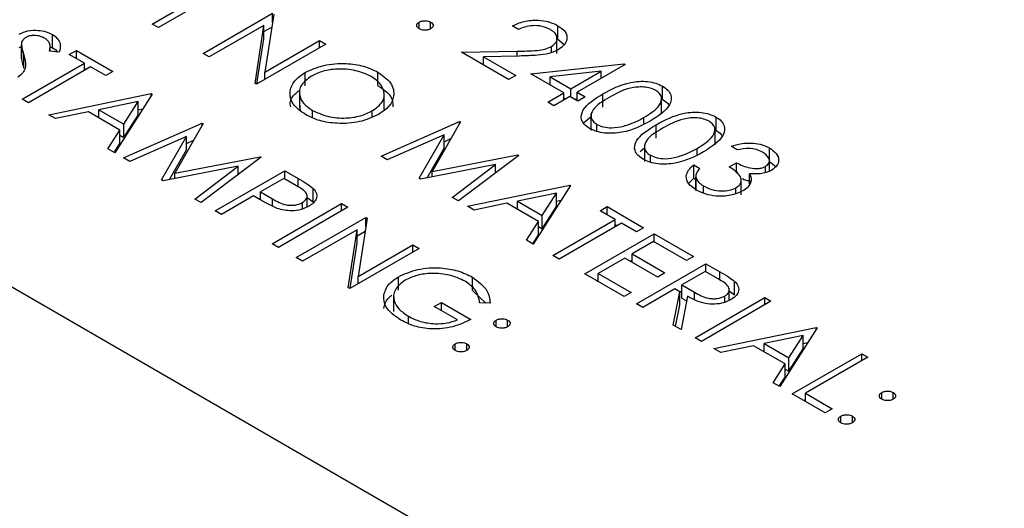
# Model space of a CAD drawing. Header units: inches. Extents: x 1687 to 2505, y -239 to -56.
# Tile 95 of 166: x 1819.793 to 1820.996, y -210.993 to -210.396. Entities that reach past the tile are written whole.
import ezdxf

# ---------------------------------------------------------------- set-up
doc = ezdxf.new("R2010")
doc.units = ezdxf.units.IN
doc.header["$LTSCALE"] = 0.5
doc.header["$MEASUREMENT"] = 0
doc.layers.add('SID-M-S', color=105, linetype='Continuous')

msp = doc.modelspace()

# ---------------------------------------------------------------- linework, layer by layer
at = {"layer": 'SID-M-S'}
for p, q in [((1812.16438, -206.32398), (1831.25626, -217.34549)), ((1820.0474, -210.3566), (1819.96255, -210.40559)), ((1819.95494, -210.40119), (1819.99627, -210.37733)), ((1820.01694, -210.43699), (1820.1018, -210.388)), ((1820.10339, -210.38893), (1820.09267, -210.45984)), ((1820.1018, -210.39949), (1820.1018, -210.388)), ((1820.28102, -210.407), (1820.28102, -210.39884)), ((1820.29516, -210.407), (1820.29516, -210.39884)), ((1819.96255, -210.40559), (1819.95494, -210.40119)), ((1820.09119, -210.40292), (1820.02456, -210.44138)), ((1820.08048, -210.47367), (1820.09119, -210.40292)), ((1820.09119, -210.41925), (1820.09119, -210.40292)), ((1820.09119, -210.41046), (1820.10099, -210.4048)), ((1820.40232, -210.40794), (1820.3947, -210.40355)), ((1820.45066, -210.41952), (1820.45066, -210.40319)), ((1819.83306, -210.43038), (1819.83306, -210.41405)), ((1820.08286, -210.4743), (1820.09119, -210.41925)), ((1820.09267, -210.45984), (1820.15945, -210.42129)), ((1820.15945, -210.42129), (1820.16707, -210.42568)), ((1820.15945, -210.43008), (1820.15945, -210.42129)), ((1820.44956, -210.43729), (1820.44956, -210.41688)), ((1820.45066, -210.41952), (1820.45852, -210.42624)), ((1819.79235, -210.42974), (1819.79618, -210.42834)), ((1819.79495, -210.42639), (1819.79495, -210.44272)), ((1819.79495, -210.44349), (1819.79495, -210.42716)), ((1819.84131, -210.43539), (1819.8292, -210.43443)), ((1819.82997, -210.43449), (1819.82997, -210.42855)), ((1819.82997, -210.42906), (1819.83306, -210.43038)), ((1819.85349, -210.4384), (1819.8622, -210.43338)), ((1819.8622, -210.43338), (1819.9068, -210.45913)), ((1819.8622, -210.44343), (1819.8622, -210.43338)), ((1820.02456, -210.44138), (1820.01694, -210.43699)), ((1820.16707, -210.42568), (1820.08222, -210.47467)), ((1820.33269, -210.43558), (1820.40072, -210.4343)), ((1820.39035, -210.46886), (1820.33269, -210.43558)), ((1820.40072, -210.44027), (1820.40072, -210.4343)), ((1820.44277, -210.43585), (1820.44277, -210.42855)), ((1819.79505, -210.44272), (1819.79495, -210.44349)), ((1819.79584, -210.49304), (1819.87199, -210.44908)), ((1819.79791, -210.45495), (1819.79791, -210.43862)), ((1819.87199, -210.44908), (1819.85349, -210.4384)), ((1819.87199, -210.45787), (1819.87199, -210.44908)), ((1820.40346, -210.44022), (1820.35957, -210.44104)), ((1820.35957, -210.44104), (1820.39905, -210.46384)), ((1820.35957, -210.45109), (1820.35957, -210.44104)), ((1819.8796, -210.45347), (1819.80345, -210.49743)), ((1819.87199, -210.45536), (1819.87416, -210.45661)), ((1819.8981, -210.46415), (1819.8796, -210.45347)), ((1819.9068, -210.45913), (1819.8981, -210.46415)), ((1820.09267, -210.46863), (1820.09267, -210.45984)), ((1820.14167, -210.47677), (1820.14167, -210.46044)), ((1820.23071, -210.47624), (1820.23071, -210.45991)), ((1820.41755, -210.46195), (1820.53131, -210.44975)), ((1820.50335, -210.45889), (1820.44121, -210.46556)), ((1820.4665, -210.48016), (1820.50335, -210.45889)), ((1820.53286, -210.45065), (1820.47412, -210.48456)), ((1820.50335, -210.46768), (1820.50335, -210.45889)), ((1820.53131, -210.44975), (1820.53286, -210.45065)), ((1820.53131, -210.45154), (1820.53131, -210.44975)), ((1820.39905, -210.46384), (1820.39035, -210.46886)), ((1820.4578, -210.48519), (1820.41755, -210.46195)), ((1820.44121, -210.46556), (1820.4665, -210.48016)), ((1820.44121, -210.47561), (1820.44121, -210.46556)), ((1820.08222, -210.47467), (1820.08048, -210.47367)), ((1820.13484, -210.48283), (1820.13484, -210.50324)), ((1820.23837, -210.5055), (1820.23837, -210.48509)), ((1820.43822, -210.49649), (1820.4578, -210.48519)), ((1820.4578, -210.49398), (1820.4578, -210.48519)), ((1820.4665, -210.49021), (1820.4665, -210.48016)), ((1820.47412, -210.48456), (1820.48391, -210.49021)), ((1820.47412, -210.49461), (1820.47412, -210.48456)), ((1820.57863, -210.4934), (1820.57863, -210.47707)), ((1819.80345, -210.49743), (1819.79584, -210.49304)), ((1819.82847, -210.51188), (1819.95358, -210.48613)), ((1819.9375, -210.49594), (1819.88972, -210.50578)), ((1819.95466, -210.48676), (1819.90897, -210.55835)), ((1819.92004, -210.52329), (1819.9375, -210.49594)), ((1819.9375, -210.51227), (1819.9375, -210.49594)), ((1819.95358, -210.48613), (1819.95466, -210.48676)), ((1819.95358, -210.48846), (1819.95358, -210.48613)), ((1820.44583, -210.50089), (1820.43822, -210.49649)), ((1820.46541, -210.48958), (1820.44583, -210.50089)), ((1820.4578, -210.49147), (1820.45997, -210.49273)), ((1820.4752, -210.49524), (1820.46541, -210.48958)), ((1820.47194, -210.49335), (1820.47412, -210.4921)), ((1820.48391, -210.49021), (1820.4752, -210.49524)), ((1820.50563, -210.50279), (1820.50563, -210.48646)), ((1820.57742, -210.51106), (1820.57742, -210.49064)), ((1819.87688, -210.50842), (1819.83678, -210.51668)), ((1819.91535, -210.53063), (1819.87688, -210.50842)), ((1819.88972, -210.51583), (1819.88972, -210.50578)), ((1819.88972, -210.50578), (1819.92004, -210.52329)), ((1819.9375, -210.50577), (1819.94329, -210.50458)), ((1820.15058, -210.51529), (1820.15058, -210.5066)), ((1820.22369, -210.51456), (1820.22369, -210.5073)), ((1819.83678, -210.51668), (1819.82847, -210.51188)), ((1819.88942, -210.51566), (1819.88972, -210.5156)), ((1819.92004, -210.53962), (1819.9375, -210.51227)), ((1820.23452, -210.56259), (1820.33057, -210.52007)), ((1820.33166, -210.5207), (1820.29707, -210.58112)), ((1820.33057, -210.52007), (1820.33166, -210.5207)), ((1820.33057, -210.5226), (1820.33057, -210.52007)), ((1820.48211, -210.522), (1820.49106, -210.51469)), ((1820.49106, -210.51093), (1820.49106, -210.53134)), ((1820.5557, -210.52273), (1820.5557, -210.51533)), ((1820.64391, -210.53108), (1820.64391, -210.51475)), ((1819.9007, -210.55357), (1819.91535, -210.53063)), ((1819.91535, -210.54696), (1819.91535, -210.53063)), ((1819.91985, -210.56463), (1820.01591, -210.52211)), ((1819.92004, -210.53962), (1819.92004, -210.52329)), ((1820.017, -210.52274), (1819.9824, -210.58316)), ((1820.01591, -210.52211), (1820.017, -210.52274)), ((1820.01591, -210.52464), (1820.01591, -210.52211)), ((1820.49839, -210.53232), (1820.49839, -210.52369)), ((1820.5709, -210.54047), (1820.5709, -210.52414)), ((1820.64269, -210.54874), (1820.64269, -210.52832)), ((1819.91535, -210.53691), (1819.92004, -210.53962)), ((1819.99682, -210.53841), (1819.92752, -210.56906)), ((1819.96638, -210.59149), (1819.99682, -210.53841)), ((1819.99682, -210.55474), (1819.99682, -210.53841)), ((1819.99682, -210.54689), (1820.00532, -210.54313)), ((1820.31148, -210.53637), (1820.24218, -210.56701)), ((1820.28104, -210.58945), (1820.31148, -210.53637)), ((1820.31148, -210.5527), (1820.31148, -210.53637)), ((1820.31148, -210.54485), (1820.31998, -210.54109)), ((1819.90897, -210.55835), (1819.9007, -210.55357)), ((1819.90832, -210.55797), (1819.91535, -210.54696)), ((1819.97605, -210.59095), (1819.99682, -210.55474)), ((1820.29071, -210.58891), (1820.31148, -210.5527)), ((1820.55104, -210.55669), (1820.55633, -210.55237)), ((1820.55633, -210.54861), (1820.55633, -210.56902)), ((1820.62098, -210.56041), (1820.62098, -210.55301)), ((1820.66993, -210.5549), (1820.66231, -210.5505)), ((1820.70933, -210.56885), (1820.70933, -210.55252)), ((1819.92752, -210.56906), (1819.91985, -210.56463)), ((1819.9824, -210.58316), (1820.08697, -210.56314)), ((1820.08808, -210.56378), (1820.0145, -210.61927)), ((1820.08697, -210.56314), (1820.08808, -210.56378)), ((1820.08697, -210.56461), (1820.08697, -210.56314)), ((1820.24218, -210.56701), (1820.23452, -210.56259)), ((1820.29707, -210.58112), (1820.40164, -210.5611)), ((1820.40274, -210.56174), (1820.32916, -210.61723)), ((1820.40164, -210.5611), (1820.40274, -210.56174)), ((1820.40164, -210.56257), (1820.40164, -210.5611)), ((1820.56366, -210.57), (1820.56366, -210.56137)), ((1820.70913, -210.58085), (1820.70913, -210.5684)), ((1820.70933, -210.56885), (1820.71691, -210.57526)), ((1820.05978, -210.57491), (1819.96809, -210.59248)), ((1820.00685, -210.61485), (1820.05978, -210.57491)), ((1820.0319, -210.62932), (1820.11675, -210.58033)), ((1820.05978, -210.58512), (1820.05978, -210.57491)), ((1820.11675, -210.58033), (1820.1334, -210.58994)), ((1820.11675, -210.59038), (1820.11675, -210.58033)), ((1820.37444, -210.57287), (1820.28275, -210.59044)), ((1820.29707, -210.5877), (1820.29707, -210.58112)), ((1820.32151, -210.61281), (1820.37444, -210.57287)), ((1820.37444, -210.58308), (1820.37444, -210.57287)), ((1820.61662, -210.57311), (1820.62424, -210.5775)), ((1820.61662, -210.58944), (1820.61662, -210.57311)), ((1820.66014, -210.57562), (1820.66884, -210.5706)), ((1820.66884, -210.58328), (1820.66884, -210.5706)), ((1820.70449, -210.58267), (1820.70449, -210.57514)), ((1819.96809, -210.59248), (1819.96638, -210.59149)), ((1819.9824, -210.58974), (1819.9824, -210.58316)), ((1820.05978, -210.58468), (1820.06057, -210.58453)), ((1820.11567, -210.58975), (1820.08738, -210.60608)), ((1820.13119, -210.59871), (1820.11567, -210.58975)), ((1820.1334, -210.60044), (1820.1334, -210.58994)), ((1820.28275, -210.59044), (1820.28104, -210.58945)), ((1820.37444, -210.58263), (1820.37523, -210.58248)), ((1820.61048, -210.59595), (1820.61662, -210.58944)), ((1820.61662, -210.58944), (1820.61907, -210.59085)), ((1820.61907, -210.58699), (1820.61907, -210.60332)), ((1820.61916, -210.60444), (1820.61916, -210.58811)), ((1820.67474, -210.60991), (1820.67474, -210.5895)), ((1820.6847, -210.59686), (1820.6847, -210.58391)), ((1820.15145, -210.61816), (1820.15145, -210.60183)), ((1820.34004, -210.62351), (1820.46514, -210.59776)), ((1820.46623, -210.59839), (1820.42054, -210.66998)), ((1820.46514, -210.59776), (1820.46623, -210.59839)), ((1820.46514, -210.60009), (1820.46514, -210.59776)), ((1820.62874, -210.60771), (1820.62874, -210.59895)), ((1820.6683, -210.60795), (1820.6683, -210.60105)), ((1820.0145, -210.61927), (1820.00685, -210.61485)), ((1820.07868, -210.6111), (1820.03952, -210.63371)), ((1820.08475, -210.61461), (1820.07868, -210.6111)), ((1820.08522, -210.61487), (1820.08738, -210.61362)), ((1820.08738, -210.60608), (1820.10205, -210.61476)), ((1820.08738, -210.61608), (1820.08738, -210.60608)), ((1820.10205, -210.62359), (1820.10205, -210.61476)), ((1820.14417, -210.62448), (1820.14417, -210.60927)), ((1820.14417, -210.61281), (1820.15145, -210.61816)), ((1820.32916, -210.61723), (1820.32151, -210.61281)), ((1820.44906, -210.60757), (1820.40128, -210.61741)), ((1820.40128, -210.62746), (1820.40128, -210.61741)), ((1820.40128, -210.61741), (1820.4316, -210.63492)), ((1820.4316, -210.63492), (1820.44906, -210.60757)), ((1820.44906, -210.6239), (1820.44906, -210.60757)), ((1820.44906, -210.6174), (1820.45486, -210.61621)), ((1820.03952, -210.63371), (1820.0319, -210.62932)), ((1820.10152, -210.66951), (1820.18638, -210.62052)), ((1820.19399, -210.62492), (1820.10914, -210.6739)), ((1820.13856, -210.62685), (1820.13856, -210.61924)), ((1820.18638, -210.62052), (1820.19399, -210.62492)), ((1820.18638, -210.62932), (1820.18638, -210.62052)), ((1820.34835, -210.6283), (1820.34004, -210.62351)), ((1820.38845, -210.62005), (1820.34835, -210.6283)), ((1820.42691, -210.64226), (1820.38845, -210.62005)), ((1820.40099, -210.62729), (1820.40128, -210.62723)), ((1820.4316, -210.65125), (1820.44906, -210.6239)), ((1820.50213, -210.62916), (1820.51083, -210.62413)), ((1820.52062, -210.63983), (1820.50213, -210.62916)), ((1820.51083, -210.62413), (1820.55543, -210.64988)), ((1820.51083, -210.63418), (1820.51083, -210.62413)), ((1820.1309, -210.68646), (1820.21575, -210.63748)), ((1820.21735, -210.6384), (1820.20662, -210.70932)), ((1820.21575, -210.63748), (1820.21735, -210.6384)), ((1820.21575, -210.64897), (1820.21575, -210.63748)), ((1820.4316, -210.65125), (1820.4316, -210.63492)), ((1820.44447, -210.68379), (1820.52062, -210.63983)), ((1820.52062, -210.64863), (1820.52062, -210.63983)), ((1820.20514, -210.65239), (1820.13851, -210.69086)), ((1820.19443, -210.72314), (1820.20514, -210.65239)), ((1820.20514, -210.66873), (1820.20514, -210.65239)), ((1820.41226, -210.6652), (1820.42691, -210.64226)), ((1820.42691, -210.65859), (1820.42691, -210.64226)), ((1820.42691, -210.64854), (1820.4316, -210.65125)), ((1820.52824, -210.64423), (1820.45209, -210.68819)), ((1820.52062, -210.64612), (1820.5228, -210.64737)), ((1820.54673, -210.65491), (1820.52824, -210.64423)), ((1820.55543, -210.64988), (1820.54673, -210.65491)), ((1820.20514, -210.65993), (1820.21495, -210.65427)), ((1820.42054, -210.66998), (1820.41226, -210.6652)), ((1820.41988, -210.6696), (1820.42691, -210.65859)), ((1820.48363, -210.7064), (1820.56849, -210.65742)), ((1820.56849, -210.65742), (1820.61635, -210.68505)), ((1820.56849, -210.66747), (1820.56849, -210.65742)), ((1820.10914, -210.6739), (1820.10152, -210.66951)), ((1820.28102, -210.67516), (1820.19617, -210.72414)), ((1820.19681, -210.72377), (1820.20514, -210.66873)), ((1820.20662, -210.70932), (1820.27341, -210.67076)), ((1820.27341, -210.67076), (1820.28102, -210.67516)), ((1820.27341, -210.67956), (1820.27341, -210.67076)), ((1820.5674, -210.66684), (1820.54129, -210.68191)), ((1820.60765, -210.69007), (1820.5674, -210.66684)), ((1820.13851, -210.69086), (1820.1309, -210.68646)), ((1820.45209, -210.68819), (1820.44447, -210.68379)), ((1820.53259, -210.68693), (1820.49995, -210.70577)), ((1820.57284, -210.71017), (1820.53259, -210.68693)), ((1820.53912, -210.6907), (1820.54129, -210.68945)), ((1820.54129, -210.68191), (1820.58154, -210.70515)), ((1820.54129, -210.69196), (1820.54129, -210.68191)), ((1820.61635, -210.68505), (1820.60765, -210.69007)), ((1820.54673, -210.74283), (1820.63158, -210.69384)), ((1820.63158, -210.69384), (1820.64856, -210.70365)), ((1820.63158, -210.70389), (1820.63158, -210.69384)), ((1820.20662, -210.71811), (1820.20662, -210.70932)), ((1820.25603, -210.72601), (1820.25603, -210.70968)), ((1820.34624, -210.72663), (1820.34624, -210.7103)), ((1820.5315, -210.73404), (1820.48363, -210.7064)), ((1820.49778, -210.71457), (1820.49995, -210.71331)), ((1820.49995, -210.70577), (1820.5402, -210.72901)), ((1820.49995, -210.71582), (1820.49995, -210.70577)), ((1820.58154, -210.70515), (1820.57284, -210.71017)), ((1820.6305, -210.70326), (1820.60221, -210.71959)), ((1820.64641, -210.71245), (1820.6305, -210.70326)), ((1820.64856, -210.7141), (1820.64856, -210.70365)), ((1820.19617, -210.72414), (1820.19443, -210.72314)), ((1820.59351, -210.72462), (1820.55435, -210.74722)), ((1820.5997, -210.72819), (1820.59351, -210.72462)), ((1820.60221, -210.71959), (1820.61763, -210.72863)), ((1820.60221, -210.73592), (1820.60221, -210.71959)), ((1820.66001, -210.7376), (1820.66001, -210.72359)), ((1820.66663, -210.73174), (1820.66663, -210.71541)), ((1820.24988, -210.73196), (1820.24988, -210.75238)), ((1820.34624, -210.72663), (1820.36253, -210.74184)), ((1820.5402, -210.72901), (1820.5315, -210.73404)), ((1820.59171, -210.76879), (1820.5997, -210.72819)), ((1820.5997, -210.72858), (1820.60221, -210.72713)), ((1820.5997, -210.74452), (1820.5997, -210.72819)), ((1820.60911, -210.73362), (1820.60112, -210.77423)), ((1820.60221, -210.73592), (1820.60799, -210.73931)), ((1820.61763, -210.73703), (1820.61763, -210.72863)), ((1820.61853, -210.78428), (1820.70338, -210.73529)), ((1820.6546, -210.7409), (1820.6546, -210.73331)), ((1820.66001, -210.72697), (1820.66663, -210.73174)), ((1820.70338, -210.73529), (1820.711, -210.73969)), ((1820.70338, -210.74408), (1820.70338, -210.73529)), ((1820.29951, -210.74612), (1820.30822, -210.7411)), ((1820.3278, -210.76245), (1820.29951, -210.74612)), ((1820.30822, -210.7411), (1820.34412, -210.76182)), ((1820.30822, -210.75115), (1820.30822, -210.7411)), ((1820.36771, -210.74192), (1820.355, -210.74173)), ((1820.55435, -210.74722), (1820.54673, -210.74283)), ((1820.59459, -210.77046), (1820.5997, -210.74452)), ((1820.711, -210.73969), (1820.62614, -210.78867)), ((1820.26793, -210.76674), (1820.26793, -210.75804)), ((1820.37512, -210.77093), (1820.37512, -210.76277)), ((1820.38926, -210.77093), (1820.38926, -210.76277)), ((1820.60112, -210.77423), (1820.59171, -210.76879)), ((1820.64137, -210.79746), (1820.76648, -210.77172)), ((1820.76757, -210.77234), (1820.72188, -210.84394)), ((1820.76648, -210.77172), (1820.76757, -210.77234)), ((1820.76648, -210.77405), (1820.76648, -210.77172)), ((1820.62614, -210.78867), (1820.61853, -210.78428)), ((1820.7504, -210.78153), (1820.70262, -210.79137)), ((1820.73294, -210.80888), (1820.7504, -210.78153)), ((1820.7504, -210.79786), (1820.7504, -210.78153)), ((1820.32508, -210.79982), (1820.32508, -210.79165)), ((1820.33922, -210.79982), (1820.33922, -210.79165)), ((1820.64969, -210.80226), (1820.64137, -210.79746)), ((1820.68978, -210.79401), (1820.64969, -210.80226)), ((1820.72825, -210.81622), (1820.68978, -210.79401)), ((1820.70262, -210.79137), (1820.73294, -210.80888)), ((1820.70262, -210.80142), (1820.70262, -210.79137)), ((1820.73294, -210.82521), (1820.7504, -210.79786)), ((1820.7504, -210.79136), (1820.75619, -210.79016)), ((1820.70232, -210.80125), (1820.70262, -210.80119)), ((1820.73294, -210.82521), (1820.73294, -210.80888)), ((1820.73711, -210.85273), (1820.82196, -210.80374)), ((1820.82957, -210.80814), (1820.75342, -210.8521)), ((1820.82196, -210.80374), (1820.82957, -210.80814)), ((1820.82196, -210.81254), (1820.82196, -210.80374)), ((1820.7136, -210.83916), (1820.72825, -210.81622)), ((1820.72825, -210.83255), (1820.72825, -210.81622)), ((1820.72122, -210.84356), (1820.72825, -210.83255)), ((1820.72825, -210.8225), (1820.73294, -210.82521)), ((1820.72188, -210.84394), (1820.7136, -210.83916)), ((1820.77736, -210.87596), (1820.73711, -210.85273)), ((1820.75342, -210.8521), (1820.78606, -210.87094)), ((1820.75342, -210.86215), (1820.75342, -210.8521)), ((1820.84643, -210.85932), (1820.84643, -210.85116)), ((1820.86058, -210.85932), (1820.86058, -210.85116)), ((1820.75125, -210.86089), (1820.75342, -210.85964)), ((1820.78606, -210.87094), (1820.77736, -210.87596)), ((1820.79639, -210.88821), (1820.79639, -210.88005)), ((1820.81054, -210.88821), (1820.81054, -210.88005))]:
    msp.add_line(p, q, dxfattribs=at)
for points, knots in [([(1820.28102, -210.407), (1820.28011, -210.40633), (1820.27829, -210.40498), (1820.2779, -210.40254), (1820.2788, -210.40039), (1820.28028, -210.39935), (1820.28102, -210.39884)], [0, 0, 0, 0, 0.2795812, 0.5591432, 0.7795754, 1, 1, 1, 1]), ([(1820.28102, -210.39884), (1820.28219, -210.39831), (1820.28452, -210.39725), (1820.28875, -210.39702), (1820.29249, -210.39754), (1820.29427, -210.39841), (1820.29516, -210.39884)], [0, 0, 0, 0, 0.2795762, 0.5592837, 0.7795524, 1, 1, 1, 1]), ([(1820.29516, -210.39884), (1820.29609, -210.39951), (1820.29795, -210.40085), (1820.29829, -210.4033), (1820.29744, -210.40546), (1820.29592, -210.40649), (1820.29516, -210.407)], [0, 0, 0, 0, 0.2796016, 0.559212, 0.7794752, 1, 1, 1, 1]), ([(1820.3947, -210.40355), (1820.39932, -210.40145), (1820.40855, -210.39726), (1820.42522, -210.396), (1820.44009, -210.39805), (1820.44713, -210.40148), (1820.45066, -210.40319)], [0, 0, 0, 0, 0.2800291, 0.5595146, 0.7796675, 1, 1, 1, 1]), ([(1819.79235, -210.41341), (1819.79573, -210.41188), (1819.80249, -210.40883), (1819.81483, -210.4084), (1819.82538, -210.41031), (1819.8305, -210.4128), (1819.83306, -210.41405)], [0, 0, 0, 0, 0.27955263, 0.5587984, 0.77937773, 1, 1, 1, 1]), ([(1820.29516, -210.407), (1820.294, -210.40753), (1820.29167, -210.40859), (1820.28744, -210.4088), (1820.2837, -210.40829), (1820.28191, -210.40743), (1820.28102, -210.407)], [0, 0, 0, 0, 0.2794691, 0.5593578, 0.7796739, 1, 1, 1, 1]), ([(1820.44157, -210.40799), (1820.43837, -210.40649), (1820.43199, -210.40349), (1820.42015, -210.40276), (1820.40998, -210.40456), (1820.40487, -210.40681), (1820.40232, -210.40794)], [0, 0, 0, 0, 0.2796987, 0.5588466, 0.7791762, 1, 1, 1, 1]), ([(1820.44277, -210.42855), (1820.44504, -210.42683), (1820.44958, -210.42338), (1820.44995, -210.41719), (1820.44729, -210.41184), (1820.44347, -210.40927), (1820.44157, -210.40799)], [0, 0, 0, 0, 0.2791258, 0.5589784, 0.77935, 1, 1, 1, 1]), ([(1820.45066, -210.40319), (1820.45409, -210.40558), (1820.46094, -210.41035), (1820.46243, -210.41919), (1820.45914, -210.42697), (1820.45376, -210.43069), (1820.45107, -210.43255)], [0, 0, 0, 0, 0.2798903, 0.5592237, 0.7795824, 1, 1, 1, 1]), ([(1819.80032, -210.4176), (1819.79924, -210.41834), (1819.79707, -210.41982), (1819.795, -210.42314), (1819.79497, -210.42563), (1819.79495, -210.42716)], [0, 0, 0, 0, 0.2799464, 0.5597741, 1, 1, 1, 1]), ([(1819.82351, -210.41858), (1819.82165, -210.41766), (1819.81795, -210.41583), (1819.81116, -210.41496), (1819.80481, -210.41549), (1819.80182, -210.4169), (1819.80032, -210.4176)], [0, 0, 0, 0, 0.2802743, 0.5599314, 0.7799201, 1, 1, 1, 1]), ([(1819.8292, -210.43443), (1819.82988, -210.43127), (1819.83082, -210.42686), (1819.82772, -210.42141), (1819.82491, -210.41952), (1819.82351, -210.41858)], [0, 0, 0, 0, 0.5598185, 0.7798479, 1, 1, 1, 1]), ([(1819.83306, -210.41405), (1819.83542, -210.4157), (1819.84013, -210.41901), (1819.84332, -210.42662), (1819.84207, -210.43206), (1819.84131, -210.43539)], [0, 0, 0, 0, 0.2797499, 0.5595012, 1, 1, 1, 1]), ([(1819.79495, -210.42716), (1819.79542, -210.4293), (1819.79626, -210.43314), (1819.79741, -210.43694), (1819.79791, -210.43862)], [0, 0, 0, 0, 0.5599058, 1, 1, 1, 1]), ([(1819.83306, -210.43038), (1819.83575, -210.43196), (1819.83846, -210.43355), (1819.83942, -210.43562), (1819.83943, -210.43564)], [0, 0, 0, 0, 0.9897524, 1, 1, 1, 1]), ([(1820.40072, -210.4343), (1820.40898, -210.43423), (1820.42048, -210.43413), (1820.43516, -210.43215), (1820.44024, -210.42975), (1820.44277, -210.42855)], [0, 0, 0, 0, 0.5607172, 0.7805321, 1, 1, 1, 1]), ([(1820.45107, -210.43255), (1820.44736, -210.4343), (1820.43993, -210.43779), (1820.42297, -210.43974), (1820.41086, -210.44004), (1820.40346, -210.44022)], [0, 0, 0, 0, 0.2792879, 0.5591538, 1, 1, 1, 1]), ([(1819.79791, -210.43862), (1819.79929, -210.44396), (1819.80121, -210.45141), (1819.79731, -210.46094), (1819.79278, -210.46429), (1819.79052, -210.46596)], [0, 0, 0, 0, 0.5601154, 0.7802838, 1, 1, 1, 1]), ([(1819.79495, -210.44349), (1819.79542, -210.44563), (1819.79626, -210.44947), (1819.79741, -210.45327), (1819.79791, -210.45495)], [0, 0, 0, 0, 0.5599058, 1, 1, 1, 1]), ([(1820.14167, -210.46044), (1820.149, -210.45711), (1820.16366, -210.45046), (1820.19019, -210.44856), (1820.21373, -210.45189), (1820.22505, -210.45724), (1820.23071, -210.45991)], [0, 0, 0, 0, 0.279731, 0.5593268, 0.7796805, 1, 1, 1, 1]), ([(1820.14218, -210.5118), (1820.13634, -210.50758), (1820.12464, -210.49915), (1820.12201, -210.48378), (1820.12756, -210.47017), (1820.13697, -210.46368), (1820.14167, -210.46044)], [0, 0, 0, 0, 0.2796633, 0.5593539, 0.7796364, 1, 1, 1, 1]), ([(1820.22238, -210.46515), (1820.21633, -210.46246), (1820.20422, -210.45708), (1820.18252, -210.45546), (1820.16316, -210.45816), (1820.15393, -210.4626), (1820.14932, -210.46482)], [0, 0, 0, 0, 0.2796271, 0.5593495, 0.7796302, 1, 1, 1, 1]), ([(1820.23071, -210.45991), (1820.23666, -210.46415), (1820.24856, -210.47263), (1820.25139, -210.48817), (1820.24563, -210.50191), (1820.23607, -210.50844), (1820.23129, -210.5117)], [0, 0, 0, 0, 0.2797673, 0.5593585, 0.7795711, 1, 1, 1, 1]), ([(1820.14932, -210.46482), (1820.14462, -210.46828), (1820.13522, -210.4752), (1820.13395, -210.48778), (1820.13902, -210.49873), (1820.14673, -210.50398), (1820.15058, -210.5066)], [0, 0, 0, 0, 0.279416, 0.5590765, 0.779478, 1, 1, 1, 1]), ([(1820.22369, -210.5073), (1820.22842, -210.50381), (1820.23789, -210.49684), (1820.23925, -210.48413), (1820.23378, -210.47317), (1820.22618, -210.46782), (1820.22238, -210.46515)], [0, 0, 0, 0, 0.279468, 0.5588703, 0.7795158, 1, 1, 1, 1]), ([(1820.50563, -210.48646), (1820.51609, -210.4808), (1820.52918, -210.47372), (1820.54983, -210.47093), (1820.56041, -210.47118), (1820.57059, -210.47313), (1820.57595, -210.47576), (1820.57863, -210.47707)], [0, 0, 0, 0, 0.49870204, 0.62417652, 0.74946749, 0.87474529, 1, 1, 1, 1]), ([(1820.12423, -210.50211), (1820.12394, -210.5011), (1820.12251, -210.49596), (1820.12624, -210.48872), (1820.13254, -210.48403), (1820.13442, -210.48263)], [0, 0, 0, 0, 0.1464581, 0.7453054, 1, 1, 1, 1]), ([(1820.23071, -210.47624), (1820.23692, -210.48047), (1820.24811, -210.48809), (1820.24876, -210.498), (1820.24906, -210.50241)], [0, 0, 0, 0, 0.5548048, 1, 1, 1, 1]), ([(1820.57019, -210.48224), (1820.56805, -210.48123), (1820.56377, -210.47921), (1820.55562, -210.47795), (1820.54733, -210.47799), (1820.53139, -210.48071), (1820.52132, -210.48634), (1820.51328, -210.49084)], [0, 0, 0, 0, 0.1251388, 0.2504182, 0.3755189, 0.5008471, 1, 1, 1, 1]), ([(1820.5557, -210.51533), (1820.56327, -210.5106), (1820.5746, -210.50352), (1820.57832, -210.4922), (1820.5754, -210.48596), (1820.57192, -210.48348), (1820.57019, -210.48224)], [0, 0, 0, 0, 0.5000715, 0.7490206, 0.8745985, 1, 1, 1, 1]), ([(1820.57863, -210.47707), (1820.58093, -210.47863), (1820.58553, -210.48174), (1820.5902, -210.48956), (1820.58752, -210.50435), (1820.57298, -210.51359), (1820.56329, -210.51975)], [0, 0, 0, 0, 0.1256001, 0.2511969, 0.5005813, 1, 1, 1, 1]), ([(1820.48943, -210.52857), (1820.48716, -210.52702), (1820.48261, -210.52393), (1820.47804, -210.51617), (1820.48115, -210.5015), (1820.49583, -210.49248), (1820.50563, -210.48646)], [0, 0, 0, 0, 0.1255507, 0.25109, 0.5002501, 1, 1, 1, 1]), ([(1820.51328, -210.49084), (1820.50541, -210.49545), (1820.49363, -210.50236), (1820.49019, -210.51376), (1820.49319, -210.51997), (1820.49666, -210.52245), (1820.49839, -210.52369)], [0, 0, 0, 0, 0.5002912, 0.749086, 0.8746062, 1, 1, 1, 1]), ([(1820.57863, -210.4934), (1820.58109, -210.49492), (1820.58441, -210.49698), (1820.58586, -210.49963), (1820.58624, -210.50032)], [0, 0, 0, 0, 0.7368963, 1, 1, 1, 1]), ([(1820.13582, -210.50125), (1820.13532, -210.50249), (1820.13464, -210.50419), (1820.13562, -210.50581), (1820.13588, -210.50625)], [0, 0, 0, 0, 0.7277029, 1, 1, 1, 1]), ([(1820.15058, -210.5066), (1820.15658, -210.50936), (1820.16858, -210.51487), (1820.19036, -210.51671), (1820.2098, -210.51396), (1820.21906, -210.50952), (1820.22369, -210.5073)], [0, 0, 0, 0, 0.2798297, 0.559389, 0.7796538, 1, 1, 1, 1]), ([(1820.5709, -210.52414), (1820.58136, -210.51848), (1820.59445, -210.5114), (1820.61511, -210.50861), (1820.62568, -210.50886), (1820.63586, -210.51081), (1820.64122, -210.51344), (1820.64391, -210.51475)], [0, 0, 0, 0, 0.49870204, 0.62417652, 0.74946749, 0.87474529, 1, 1, 1, 1]), ([(1820.23129, -210.5117), (1820.22396, -210.51507), (1820.20929, -210.52181), (1820.18261, -210.52326), (1820.15902, -210.51999), (1820.1478, -210.51453), (1820.14218, -210.5118)], [0, 0, 0, 0, 0.2796304, 0.5593429, 0.7795972, 1, 1, 1, 1]), ([(1820.56329, -210.51975), (1820.55263, -210.52535), (1820.53665, -210.53376), (1820.51105, -210.53522), (1820.49752, -210.53254), (1820.49213, -210.52989), (1820.48943, -210.52857)], [0, 0, 0, 0, 0.4994065, 0.7487427, 0.8743724, 1, 1, 1, 1]), ([(1820.53116, -210.52579), (1820.53615, -210.52416), (1820.54507, -210.52124), (1820.55245, -210.51714), (1820.5557, -210.51533)], [0, 0, 0, 0, 0.5595988, 1, 1, 1, 1]), ([(1820.63546, -210.51992), (1820.63332, -210.51891), (1820.62904, -210.51689), (1820.6209, -210.51563), (1820.61261, -210.51567), (1820.59666, -210.51839), (1820.58659, -210.52402), (1820.57855, -210.52852)], [0, 0, 0, 0, 0.1251388, 0.2504182, 0.3755189, 0.5008471, 1, 1, 1, 1]), ([(1820.62098, -210.55301), (1820.62854, -210.54828), (1820.63987, -210.5412), (1820.64359, -210.52988), (1820.64067, -210.52364), (1820.6372, -210.52116), (1820.63546, -210.51992)], [0, 0, 0, 0, 0.5000715, 0.7490206, 0.8745985, 1, 1, 1, 1]), ([(1820.64391, -210.51475), (1820.6462, -210.51631), (1820.6508, -210.51942), (1820.65547, -210.52724), (1820.65279, -210.54203), (1820.63825, -210.55127), (1820.62856, -210.55743)], [0, 0, 0, 0, 0.1256001, 0.2511969, 0.5005813, 1, 1, 1, 1]), ([(1820.49839, -210.52369), (1820.501, -210.52486), (1820.50622, -210.5272), (1820.51822, -210.52854), (1820.52626, -210.52683), (1820.53116, -210.52579)], [0, 0, 0, 0, 0.2802572, 0.5607811, 1, 1, 1, 1]), ([(1820.5547, -210.56625), (1820.55243, -210.5647), (1820.54788, -210.56161), (1820.54331, -210.55385), (1820.54642, -210.53918), (1820.5611, -210.53016), (1820.5709, -210.52414)], [0, 0, 0, 0, 0.1255507, 0.25109, 0.5002501, 1, 1, 1, 1]), ([(1820.57855, -210.52852), (1820.57068, -210.53314), (1820.5589, -210.54005), (1820.55546, -210.55144), (1820.55846, -210.55765), (1820.56193, -210.56013), (1820.56366, -210.56137)], [0, 0, 0, 0, 0.5002912, 0.749086, 0.8746062, 1, 1, 1, 1]), ([(1820.64391, -210.53108), (1820.64636, -210.5326), (1820.64968, -210.53466), (1820.65113, -210.53731), (1820.65151, -210.538)], [0, 0, 0, 0, 0.7368963, 1, 1, 1, 1]), ([(1820.62856, -210.55743), (1820.6179, -210.56303), (1820.60192, -210.57144), (1820.57632, -210.5729), (1820.5628, -210.57022), (1820.5574, -210.56757), (1820.5547, -210.56625)], [0, 0, 0, 0, 0.4994065, 0.7487427, 0.8743724, 1, 1, 1, 1]), ([(1820.59643, -210.56347), (1820.60142, -210.56184), (1820.61035, -210.55892), (1820.61773, -210.55482), (1820.62098, -210.55301)], [0, 0, 0, 0, 0.5595988, 1, 1, 1, 1]), ([(1820.66231, -210.5505), (1820.66656, -210.54918), (1820.67502, -210.54655), (1820.68872, -210.54613), (1820.70071, -210.54826), (1820.70646, -210.5511), (1820.70933, -210.55252)], [0, 0, 0, 0, 0.28028774, 0.55967968, 0.77974654, 1, 1, 1, 1]), ([(1820.70073, -210.5576), (1820.69835, -210.55643), (1820.69359, -210.55409), (1820.68233, -210.55249), (1820.67464, -210.55398), (1820.66993, -210.5549)], [0, 0, 0, 0, 0.280636, 0.5603644, 1, 1, 1, 1]), ([(1820.70933, -210.55252), (1820.7124, -210.55472), (1820.71853, -210.55911), (1820.72129, -210.567), (1820.71911, -210.57428), (1820.71441, -210.5778), (1820.71207, -210.57956)], [0, 0, 0, 0, 0.280085, 0.5598683, 0.7800992, 1, 1, 1, 1]), ([(1820.56366, -210.56137), (1820.56627, -210.56254), (1820.57149, -210.56488), (1820.58349, -210.56622), (1820.59153, -210.56451), (1820.59643, -210.56347)], [0, 0, 0, 0, 0.2802572, 0.5607811, 1, 1, 1, 1]), ([(1820.70449, -210.57514), (1820.70628, -210.57361), (1820.70987, -210.57054), (1820.70887, -210.56361), (1820.70382, -210.55988), (1820.70073, -210.5576)], [0, 0, 0, 0, 0.278859, 0.5600742, 1, 1, 1, 1]), ([(1820.61991, -210.60389), (1820.61635, -210.60145), (1820.60926, -210.59656), (1820.60659, -210.5875), (1820.60983, -210.57947), (1820.61436, -210.57523), (1820.61662, -210.57311)], [0, 0, 0, 0, 0.2798859, 0.5589785, 0.7792629, 1, 1, 1, 1]), ([(1820.62424, -210.5775), (1820.62255, -210.57938), (1820.61954, -210.58272), (1820.61927, -210.58647), (1820.61916, -210.58811)], [0, 0, 0, 0, 0.5606944, 1, 1, 1, 1]), ([(1820.6683, -210.60105), (1820.66965, -210.60013), (1820.67237, -210.59828), (1820.67507, -210.59366), (1820.67449, -210.58489), (1820.66588, -210.57933), (1820.66014, -210.57562)], [0, 0, 0, 0, 0.125587, 0.2511907, 0.500605, 1, 1, 1, 1]), ([(1820.66884, -210.5706), (1820.67408, -210.57311), (1820.68193, -210.57687), (1820.69394, -210.57806), (1820.70057, -210.57701), (1820.70318, -210.57576), (1820.70449, -210.57514)], [0, 0, 0, 0, 0.4994185, 0.749016, 0.8745437, 1, 1, 1, 1]), ([(1820.71207, -210.57956), (1820.70997, -210.58061), (1820.70577, -210.58271), (1820.6962, -210.58471), (1820.68906, -210.58421), (1820.6847, -210.58391)], [0, 0, 0, 0, 0.2805082, 0.5607923, 1, 1, 1, 1]), ([(1820.1334, -210.58994), (1820.13703, -210.59202), (1820.14353, -210.59575), (1820.14903, -210.59997), (1820.15145, -210.60183)], [0, 0, 0, 0, 0.56031372, 1, 1, 1, 1]), ([(1820.61916, -210.58811), (1820.62007, -210.5904), (1820.62171, -210.5945), (1820.62659, -210.59758), (1820.62874, -210.59895)], [0, 0, 0, 0, 0.558748, 1, 1, 1, 1]), ([(1820.67622, -210.5897), (1820.6791, -210.59129), (1820.68224, -210.59303), (1820.68632, -210.59329), (1820.68666, -210.59331)], [0, 0, 0, 0, 0.9155032, 1, 1, 1, 1]), ([(1820.68666, -210.5934), (1820.68569, -210.59584), (1820.68395, -210.6002), (1820.67888, -210.60355), (1820.67664, -210.60503)], [0, 0, 0, 0, 0.5594191, 1, 1, 1, 1]), ([(1820.6847, -210.58391), (1820.68565, -210.58565), (1820.68733, -210.58875), (1820.68686, -210.59198), (1820.68666, -210.5934)], [0, 0, 0, 0, 0.5597945, 1, 1, 1, 1]), ([(1820.13856, -210.61924), (1820.14061, -210.61761), (1820.1437, -210.61516), (1820.1444, -210.61115), (1820.1427, -210.60521), (1820.1363, -210.6016), (1820.13119, -210.59871)], [0, 0, 0, 0, 0.2489693, 0.3747291, 0.500383, 1, 1, 1, 1]), ([(1820.15145, -210.60183), (1820.15309, -210.60386), (1820.15639, -210.60791), (1820.15598, -210.6143), (1820.15227, -210.61968), (1820.14823, -210.6223), (1820.14621, -210.62361)], [0, 0, 0, 0, 0.2797054, 0.5593809, 0.7795086, 1, 1, 1, 1]), ([(1820.67664, -210.60503), (1820.67187, -210.60708), (1820.66232, -210.61119), (1820.6452, -210.61187), (1820.63053, -210.60914), (1820.62345, -210.60564), (1820.61991, -210.60389)], [0, 0, 0, 0, 0.279304, 0.5588383, 0.779277, 1, 1, 1, 1]), ([(1820.62874, -210.59895), (1820.63188, -210.60053), (1820.63815, -210.60369), (1820.64966, -210.60526), (1820.66053, -210.60455), (1820.66571, -210.60222), (1820.6683, -210.60105)], [0, 0, 0, 0, 0.2805991, 0.5601509, 0.7803026, 1, 1, 1, 1]), ([(1820.10775, -210.62627), (1820.10322, -210.62425), (1820.09515, -210.62063), (1820.08793, -210.61645), (1820.08475, -210.61461)], [0, 0, 0, 0, 0.5596942, 1, 1, 1, 1]), ([(1820.10205, -210.61476), (1820.1072, -210.61776), (1820.11365, -210.62151), (1820.12416, -210.62267), (1820.13132, -210.62231), (1820.13567, -210.62046), (1820.13856, -210.61924)], [0, 0, 0, 0, 0.4997206, 0.6253498, 0.7510825, 1, 1, 1, 1]), ([(1820.14621, -210.62361), (1820.14321, -210.62511), (1820.13722, -210.62811), (1820.12616, -210.62958), (1820.11599, -210.62878), (1820.11049, -210.62711), (1820.10775, -210.62627)], [0, 0, 0, 0, 0.2800989, 0.5593238, 0.7794579, 1, 1, 1, 1]), ([(1820.25603, -210.70968), (1820.26352, -210.70632), (1820.27849, -210.69961), (1820.30562, -210.69805), (1820.32927, -210.70196), (1820.34058, -210.70752), (1820.34624, -210.7103)], [0, 0, 0, 0, 0.27958966, 0.55907181, 0.77941115, 1, 1, 1, 1]), ([(1820.23785, -210.73219), (1820.23935, -210.72746), (1820.24204, -210.71899), (1820.25175, -210.71253), (1820.25603, -210.70968)], [0, 0, 0, 0, 0.5593165, 1, 1, 1, 1]), ([(1820.33728, -210.71518), (1820.33126, -210.71245), (1820.31922, -210.70701), (1820.29763, -210.70501), (1820.27809, -210.70739), (1820.26869, -210.71172), (1820.26399, -210.71388)], [0, 0, 0, 0, 0.2798474, 0.5595549, 0.7798473, 1, 1, 1, 1]), ([(1820.34624, -210.7103), (1820.35331, -210.71554), (1820.36597, -210.72493), (1820.36718, -210.73672), (1820.36771, -210.74192)], [0, 0, 0, 0, 0.558579, 1, 1, 1, 1]), ([(1820.6546, -210.73331), (1820.65575, -210.73254), (1820.65805, -210.731), (1820.65975, -210.72807), (1820.66024, -210.72503), (1820.65809, -210.719), (1820.6516, -210.71536), (1820.64641, -210.71245)], [0, 0, 0, 0, 0.1253074, 0.250617, 0.3759543, 0.5012806, 1, 1, 1, 1]), ([(1820.64856, -210.70365), (1820.65218, -210.70572), (1820.65864, -210.70942), (1820.66419, -210.71358), (1820.66663, -210.71541)], [0, 0, 0, 0, 0.5602397, 1, 1, 1, 1]), ([(1820.26399, -210.71388), (1820.25925, -210.71762), (1820.24976, -210.7251), (1820.24916, -210.73845), (1820.25571, -210.74977), (1820.26386, -210.75528), (1820.26793, -210.75804)], [0, 0, 0, 0, 0.2790614, 0.5585842, 0.7792365, 1, 1, 1, 1]), ([(1820.355, -210.74173), (1820.35406, -210.73621), (1820.3524, -210.72635), (1820.3419, -210.71859), (1820.33728, -210.71518)], [0, 0, 0, 0, 0.5598397, 1, 1, 1, 1]), ([(1820.66663, -210.71541), (1820.66841, -210.71746), (1820.67197, -210.72155), (1820.67185, -210.72808), (1820.66836, -210.73367), (1820.66425, -210.73637), (1820.6622, -210.73771)], [0, 0, 0, 0, 0.2797971, 0.5594998, 0.7796265, 1, 1, 1, 1]), ([(1820.25857, -210.76268), (1820.25136, -210.75769), (1820.23849, -210.74876), (1820.23804, -210.73726), (1820.23785, -210.73219)], [0, 0, 0, 0, 0.5596174, 1, 1, 1, 1]), ([(1820.23785, -210.74852), (1820.23901, -210.74369), (1820.24044, -210.73778), (1820.24668, -210.73324), (1820.24782, -210.7324)], [0, 0, 0, 0, 0.8169663, 1, 1, 1, 1]), ([(1820.6622, -210.73771), (1820.65929, -210.73914), (1820.65348, -210.74198), (1820.64216, -210.74367), (1820.62547, -210.74226), (1820.61585, -210.73719), (1820.60911, -210.73362)], [0, 0, 0, 0, 0.1871202, 0.3739789, 0.5609112, 1, 1, 1, 1]), ([(1820.61763, -210.72863), (1820.62286, -210.73163), (1820.6294, -210.73538), (1820.63998, -210.7367), (1820.64724, -210.7364), (1820.65166, -210.73454), (1820.6546, -210.73331)], [0, 0, 0, 0, 0.4998271, 0.6254978, 0.7512079, 1, 1, 1, 1]), ([(1820.34412, -210.76182), (1820.33719, -210.76522), (1820.32336, -210.772), (1820.29749, -210.77454), (1820.27466, -210.77078), (1820.26394, -210.76538), (1820.25857, -210.76268)], [0, 0, 0, 0, 0.2803512, 0.5593674, 0.7793709, 1, 1, 1, 1]), ([(1820.26793, -210.75804), (1820.27265, -210.76037), (1820.28206, -210.76503), (1820.29913, -210.7676), (1820.31529, -210.76686), (1820.32363, -210.76392), (1820.3278, -210.76245)], [0, 0, 0, 0, 0.2802537, 0.5599124, 0.7799408, 1, 1, 1, 1]), ([(1820.37512, -210.76277), (1820.37629, -210.76224), (1820.37863, -210.76119), (1820.38285, -210.76097), (1820.38658, -210.76148), (1820.38837, -210.76234), (1820.38926, -210.76277)], [0, 0, 0, 0, 0.2795852, 0.5594544, 0.7796968, 1, 1, 1, 1]), ([(1820.37512, -210.77093), (1820.3742, -210.77026), (1820.37235, -210.76891), (1820.37198, -210.76647), (1820.37288, -210.76431), (1820.37437, -210.76328), (1820.37512, -210.76277)], [0, 0, 0, 0, 0.2796468, 0.5592988, 0.7796148, 1, 1, 1, 1]), ([(1820.38926, -210.77093), (1820.3881, -210.77147), (1820.38577, -210.77254), (1820.38154, -210.77274), (1820.37779, -210.77223), (1820.37601, -210.77136), (1820.37512, -210.77093)], [0, 0, 0, 0, 0.2795175, 0.5593264, 0.7795441, 1, 1, 1, 1]), ([(1820.38926, -210.76277), (1820.39019, -210.76344), (1820.39204, -210.76478), (1820.39239, -210.76723), (1820.39154, -210.76939), (1820.39002, -210.77042), (1820.38926, -210.77093)], [0, 0, 0, 0, 0.2796016, 0.559212, 0.7794752, 1, 1, 1, 1]), ([(1820.32508, -210.79982), (1820.32417, -210.79914), (1820.32234, -210.79779), (1820.32196, -210.79536), (1820.32285, -210.7932), (1820.32434, -210.79217), (1820.32508, -210.79165)], [0, 0, 0, 0, 0.2795812, 0.5591432, 0.7795754, 1, 1, 1, 1]), ([(1820.32508, -210.79165), (1820.32625, -210.79112), (1820.32858, -210.79006), (1820.33281, -210.78984), (1820.33655, -210.79036), (1820.33833, -210.79122), (1820.33922, -210.79165)], [0, 0, 0, 0, 0.27957625, 0.55928373, 0.7795524, 1, 1, 1, 1]), ([(1820.33922, -210.79165), (1820.34015, -210.79233), (1820.342, -210.79367), (1820.34234, -210.79612), (1820.34149, -210.79828), (1820.33998, -210.79931), (1820.33922, -210.79982)], [0, 0, 0, 0, 0.2796016, 0.559212, 0.7794752, 1, 1, 1, 1]), ([(1820.33922, -210.79982), (1820.33806, -210.80035), (1820.33572, -210.80141), (1820.33149, -210.80162), (1820.32776, -210.80111), (1820.32597, -210.80025), (1820.32508, -210.79982)], [0, 0, 0, 0, 0.2794691, 0.5593578, 0.7796739, 1, 1, 1, 1]), ([(1820.84643, -210.85932), (1820.84551, -210.85865), (1820.84367, -210.8573), (1820.8433, -210.85486), (1820.84419, -210.8527), (1820.84569, -210.85167), (1820.84643, -210.85116)], [0, 0, 0, 0, 0.2796468, 0.5592988, 0.7796148, 1, 1, 1, 1]), ([(1820.84643, -210.85116), (1820.8476, -210.85063), (1820.84994, -210.84958), (1820.85416, -210.84936), (1820.8579, -210.84987), (1820.85968, -210.85073), (1820.86058, -210.85116)], [0, 0, 0, 0, 0.27958521, 0.55945442, 0.7796968, 1, 1, 1, 1]), ([(1820.86058, -210.85116), (1820.8615, -210.85183), (1820.86336, -210.85318), (1820.8637, -210.85562), (1820.86285, -210.85779), (1820.86133, -210.85881), (1820.86058, -210.85932)], [0, 0, 0, 0, 0.2796016, 0.559212, 0.7794752, 1, 1, 1, 1]), ([(1820.86058, -210.85932), (1820.85941, -210.85986), (1820.85709, -210.86093), (1820.85285, -210.86113), (1820.8491, -210.86063), (1820.84733, -210.85976), (1820.84643, -210.85932)], [0, 0, 0, 0, 0.2795175, 0.5593264, 0.7795441, 1, 1, 1, 1]), ([(1820.79639, -210.88821), (1820.79548, -210.88754), (1820.79366, -210.88619), (1820.79328, -210.88375), (1820.79417, -210.8816), (1820.79565, -210.88056), (1820.79639, -210.88005)], [0, 0, 0, 0, 0.27958116, 0.55914317, 0.77957542, 1, 1, 1, 1]), ([(1820.79639, -210.88005), (1820.79756, -210.87952), (1820.79989, -210.87846), (1820.80412, -210.87823), (1820.80786, -210.87875), (1820.80964, -210.87961), (1820.81054, -210.88005)], [0, 0, 0, 0, 0.2795762, 0.5592837, 0.7795524, 1, 1, 1, 1]), ([(1820.81054, -210.88005), (1820.81146, -210.88072), (1820.81332, -210.88206), (1820.81366, -210.88451), (1820.81281, -210.88667), (1820.81129, -210.8877), (1820.81054, -210.88821)], [0, 0, 0, 0, 0.2796016, 0.559212, 0.7794752, 1, 1, 1, 1]), ([(1820.81054, -210.88821), (1820.80937, -210.88874), (1820.80704, -210.8898), (1820.80281, -210.89001), (1820.79907, -210.8895), (1820.79729, -210.88864), (1820.79639, -210.88821)], [0, 0, 0, 0, 0.27946914, 0.55935777, 0.77967393, 1, 1, 1, 1])]:
    msp.add_open_spline(points, degree=3, knots=knots, dxfattribs=at)

doc.saveas('drawing.dxf')
